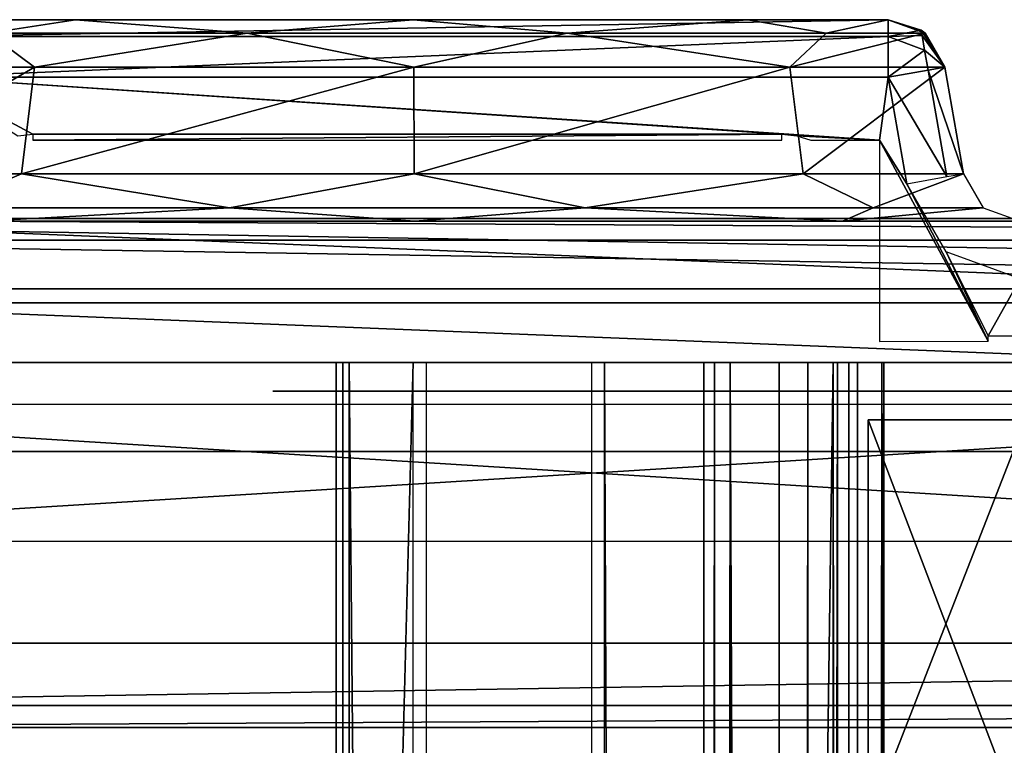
# Model space of a CAD drawing. Header units: millimetres. Extents: x -52 to 137, y -253 to 253.
# Tile 111 of 119: x -24 to -7, y 241 to 253. Entities that reach past the tile are written whole.
import ezdxf

# ---------------------------------------------------------------- set-up
doc = ezdxf.new("R2010")
doc.units = ezdxf.units.MM
doc.header["$LTSCALE"] = 65.185185
for name, color, linetype in [('1215', 7, 'CONTINUOUS'), ('125', 7, 'CONTINUOUS'), ('1250', 7, 'CONTINUOUS'), ('1251', 7, 'CONTINUOUS'), ('1252', 7, 'CONTINUOUS'), ('135', 7, 'CONTINUOUS'), ('136', 7, 'CONTINUOUS'), ('140', 7, 'CONTINUOUS'), ('141', 7, 'CONTINUOUS'), ('142', 7, 'CONTINUOUS'), ('143', 7, 'CONTINUOUS'), ('144', 7, 'CONTINUOUS'), ('145', 7, 'CONTINUOUS'), ('146', 7, 'CONTINUOUS'), ('147', 7, 'CONTINUOUS'), ('150', 7, 'CONTINUOUS'), ('322', 7, 'CONTINUOUS'), ('323', 7, 'CONTINUOUS'), ('324', 7, 'CONTINUOUS'), ('325', 7, 'CONTINUOUS'), ('326', 7, 'CONTINUOUS'), ('327', 7, 'CONTINUOUS'), ('328', 7, 'CONTINUOUS'), ('329', 7, 'CONTINUOUS'), ('58', 7, 'CONTINUOUS'), ('675', 7, 'CONTINUOUS'), ('678', 7, 'CONTINUOUS'), ('679', 7, 'CONTINUOUS'), ('680', 7, 'CONTINUOUS'), ('681', 7, 'CONTINUOUS'), ('684', 7, 'CONTINUOUS'), ('685', 7, 'CONTINUOUS'), ('686', 7, 'CONTINUOUS'), ('77', 7, 'CONTINUOUS'), ('84', 7, 'CONTINUOUS'), ('890', 7, 'CONTINUOUS')]:
    doc.layers.add(name, color=color, linetype=linetype)

msp = doc.modelspace()

# ---------------------------------------------------------------- linework, layer by layer
at = {"layer": '1215', "linetype": 'Continuous'}
for points in [[(-17.399, -247.5, 41.044), (-17.399, 247.5, 41.044), (-30.5, -247.5, 41.044), (-17.399, -247.5, 41.044)], [(-30.5, -247.5, 41.044), (-17.399, 247.5, 41.044), (-30.5, 247.5, 41.044), (-30.5, -247.5, 41.044)]]:
    msp.add_3dface(points, dxfattribs=at)
at = {"layer": '125', "color": 7, "linetype": 'Continuous'}
for points in [[(35.154, 249.95, -65.963), (-35.154, 249.95, -65.963), (17.311, 249.95, -65.196), (35.154, 249.95, -65.963)], [(17.311, 249.95, -65.196), (-35.154, 249.95, -65.963), (-17.367, 249.95, -64.997), (17.311, 249.95, -65.196)], [(-17.367, 249.95, -64.997), (-35.154, 249.95, -65.963), (-24.864, 249.95, -62.038), (-17.367, 249.95, -64.997)], [(9.786, 249.95, -61.973), (17.311, 249.95, -65.196), (-17.367, 249.95, -64.997), (9.786, 249.95, -61.973)], [(-9.947, 249.95, -61.852), (9.786, 249.95, -61.973), (-17.367, 249.95, -64.997), (-9.947, 249.95, -61.852)], [(6.661, 249.95, -54.36), (9.786, 249.95, -61.973), (-9.947, 249.95, -61.852), (6.661, 249.95, -54.36)], [(6.661, 249.95, -38.36), (6.661, 249.95, -54.36), (-9.947, 249.95, -61.852), (6.661, 249.95, -38.36)], [(-6.861, 249.95, -54.36), (6.661, 249.95, -38.36), (-9.947, 249.95, -61.852), (-6.861, 249.95, -54.36)]]:
    msp.add_3dface(points, dxfattribs=at)
at = {"layer": '1250', "linetype": 'Continuous'}
for points in [[(-30.5, -247.5, 37.544), (-30.5, 247.5, 37.544), (-18.734, -247.5, 37.544), (-30.5, -247.5, 37.544)], [(-18.734, -247.5, 37.544), (-30.5, 247.5, 37.544), (-18.734, 247.5, 37.544), (-18.734, -247.5, 37.544)]]:
    msp.add_3dface(points, dxfattribs=at)
at = {"layer": '1251', "linetype": 'Continuous'}
for points in [[(-18.734, -247.5, 37.544), (-18.734, 247.5, 37.544), (-18.618, 247.5, 37.531), (-18.734, -247.5, 37.544)], [(-18.734, -247.5, 37.544), (-18.618, 247.5, 37.531), (-18.618, -247.5, 37.531), (-18.734, -247.5, 37.544)], [(-18.508, 247.5, 37.491), (-18.508, -247.5, 37.491), (-18.618, -247.5, 37.531), (-18.508, 247.5, 37.491)], [(-18.618, 247.5, 37.531), (-18.508, 247.5, 37.491), (-18.618, -247.5, 37.531), (-18.618, 247.5, 37.531)]]:
    msp.add_3dface(points, dxfattribs=at)
at = {"layer": '1252', "linetype": 'Continuous'}
for points in [[(-18.508, -247.5, 37.491), (-18.508, 247.5, 37.491), (-14.305, -247.5, 35.363), (-18.508, -247.5, 37.491)], [(-14.305, -247.5, 35.363), (-18.508, 247.5, 37.491), (-14.305, 247.5, 35.363), (-14.305, -247.5, 35.363)]]:
    msp.add_3dface(points, dxfattribs=at)
at = {"layer": '135', "color": 7, "linetype": 'Continuous'}
for points in [[(-11, 251.461, -37.36), (-9.306, 251.359, -37.36), (-25.844, 252.45, -37.36), (-11, 251.461, -37.36)], [(-25.844, 252.45, -37.36), (-9.306, 251.359, -37.36), (-9.156, 252.45, -37.36), (-25.844, 252.45, -37.36)], [(-24, 251.461, -37.36), (-11, 251.461, -37.36), (-25.844, 252.45, -37.36), (-24, 251.461, -37.36)], [(-24.258, 251.435, -37.36), (-24, 251.461, -37.36), (-25.844, 252.45, -37.36), (-24.258, 251.435, -37.36)], [(-9.156, 252.45, -37.36), (-9.306, 251.359, -37.36), (-8.831, 250.602, -37.36), (-9.156, 252.45, -37.36)], [(-10.742, 251.435, -37.36), (-9.306, 251.359, -37.36), (-11, 251.461, -37.36), (-10.742, 251.435, -37.36)], [(-10.494, 251.359, -37.36), (-9.306, 251.359, -37.36), (-10.742, 251.435, -37.36), (-10.494, 251.359, -37.36)], [(-9.306, 247.861, -37.36), (-7.416, 247.867, -37.36), (-9.306, 251.359, -37.36), (-9.306, 247.861, -37.36)], [(-9.306, 251.359, -37.36), (-7.416, 247.867, -37.36), (-8.831, 250.602, -37.36), (-9.306, 251.359, -37.36)], [(-8.831, 250.602, -37.36), (-7.416, 247.867, -37.36), (-8.146, 249.418, -37.36), (-8.831, 250.602, -37.36)], [(-8.146, 249.418, -37.36), (-7.416, 247.867, -37.36), (-7.416, 247.961, -37.36), (-8.146, 249.418, -37.36)], [(-6.861, 248.95, -37.36), (-8.146, 249.418, -37.36), (-7.416, 247.961, -37.36), (-6.861, 248.95, -37.36)], [(5.937, 247.961, -37.36), (-6.861, 248.95, -37.36), (-7.416, 247.961, -37.36), (5.937, 247.961, -37.36)]]:
    msp.add_3dface(points, dxfattribs=at)
at = {"layer": '136', "color": 7, "linetype": 'Continuous'}
for points in [[(-24, 251.461, -37.36), (-24, 251.359, -37.378), (-11, 251.461, -37.36), (-24, 251.461, -37.36)], [(-11, 251.461, -37.36), (-24, 251.359, -37.378), (-11, 251.359, -37.378), (-11, 251.461, -37.36)]]:
    msp.add_3dface(points, dxfattribs=at)
at = {"layer": '140', "color": 7, "linetype": 'Continuous'}
for points in [[(-27.151, 250.776, -54.601), (-26.826, 252.623, -54.593), (-23.972, 252.623, -61.079), (-27.151, 250.776, -54.601)], [(-24.198, 250.776, -61.313), (-27.151, 250.776, -54.601), (-23.972, 252.623, -61.079), (-24.198, 250.776, -61.313)], [(-17.379, 250.776, -64.014), (-24.198, 250.776, -61.313), (-17.384, 252.623, -63.688), (-17.379, 250.776, -64.014)], [(-17.384, 252.623, -63.688), (-24.198, 250.776, -61.313), (-23.972, 252.623, -61.079), (-17.384, 252.623, -63.688)], [(-10.863, 252.623, -60.915), (-17.379, 250.776, -64.014), (-17.384, 252.623, -63.688), (-10.863, 252.623, -60.915)], [(-10.631, 250.776, -61.144), (-17.379, 250.776, -64.014), (-10.863, 252.623, -60.915), (-10.631, 250.776, -61.144)], [(-8.171, 252.623, -54.36), (-10.631, 250.776, -61.144), (-10.863, 252.623, -60.915), (-8.171, 252.623, -54.36)], [(-7.846, 250.776, -54.36), (-10.631, 250.776, -61.144), (-8.171, 252.623, -54.36), (-7.846, 250.776, -54.36)]]:
    msp.add_3dface(points, dxfattribs=at)
at = {"layer": '141', "color": 7, "linetype": 'Continuous'}
for points in [[(-24.77, 253.216, -59.642), (-25.841, 253.45, -54.568), (-23.259, 253.45, -60.395), (-24.77, 253.216, -59.642)], [(-20.277, 253.216, -62.907), (-24.77, 253.216, -59.642), (-23.259, 253.45, -60.395), (-20.277, 253.216, -62.907)], [(-17.396, 253.45, -62.703), (-20.277, 253.216, -62.907), (-23.259, 253.45, -60.395), (-17.396, 253.45, -62.703)], [(-14.723, 253.216, -62.907), (-20.277, 253.216, -62.907), (-17.396, 253.45, -62.703), (-14.723, 253.216, -62.907)], [(-11.592, 253.45, -60.249), (-14.723, 253.216, -62.907), (-17.396, 253.45, -62.703), (-11.592, 253.45, -60.249)], [(-10.23, 253.216, -59.642), (-14.723, 253.216, -62.907), (-11.592, 253.45, -60.249), (-10.23, 253.216, -59.642)], [(-9.156, 253.45, -54.36), (-10.23, 253.216, -59.642), (-11.592, 253.45, -60.249), (-9.156, 253.45, -54.36)], [(-8.513, 253.216, -54.36), (-10.23, 253.216, -59.642), (-9.156, 253.45, -54.36), (-8.513, 253.216, -54.36)], [(-23.972, 252.623, -61.079), (-26.826, 252.623, -54.593), (-24.77, 253.216, -59.642), (-23.972, 252.623, -61.079)], [(-23.972, 252.623, -61.079), (-24.77, 253.216, -59.642), (-20.277, 253.216, -62.907), (-23.972, 252.623, -61.079)], [(-17.384, 252.623, -63.688), (-23.972, 252.623, -61.079), (-20.277, 253.216, -62.907), (-17.384, 252.623, -63.688)], [(-17.384, 252.623, -63.688), (-20.277, 253.216, -62.907), (-14.723, 253.216, -62.907), (-17.384, 252.623, -63.688)], [(-10.863, 252.623, -60.915), (-17.384, 252.623, -63.688), (-14.723, 253.216, -62.907), (-10.863, 252.623, -60.915)], [(-10.863, 252.623, -60.915), (-14.723, 253.216, -62.907), (-10.23, 253.216, -59.642), (-10.863, 252.623, -60.915)], [(-8.171, 252.623, -54.36), (-10.863, 252.623, -60.915), (-8.513, 253.216, -54.36), (-8.171, 252.623, -54.36)], [(-10.863, 252.623, -60.915), (-10.23, 253.216, -59.642), (-8.513, 253.216, -54.36), (-10.863, 252.623, -60.915)]]:
    msp.add_3dface(points, dxfattribs=at)
at = {"layer": '142', "color": 7, "linetype": 'Continuous'}
for points in [[(-25.841, 253.45, -54.568), (-25.844, 253.45, -54.36), (-11.592, 253.45, -60.249), (-25.841, 253.45, -54.568)], [(-25.844, 253.45, -54.36), (-9.156, 253.45, -54.36), (-11.592, 253.45, -60.249), (-25.844, 253.45, -54.36)], [(-9.156, 253.45, -54.36), (-25.844, 253.45, -54.36), (-25.844, 253.45, -38.36), (-9.156, 253.45, -54.36)], [(-9.156, 253.45, -54.36), (-25.844, 253.45, -38.36), (-9.156, 253.45, -38.36), (-9.156, 253.45, -54.36)], [(-25.841, 253.45, -54.568), (-11.592, 253.45, -60.249), (-23.259, 253.45, -60.395), (-25.841, 253.45, -54.568)], [(-11.592, 253.45, -60.249), (-17.396, 253.45, -62.703), (-23.259, 253.45, -60.395), (-11.592, 253.45, -60.249)]]:
    msp.add_3dface(points, dxfattribs=at)
at = {"layer": '143', "color": 7, "linetype": 'Continuous'}
for points in [[(-9.156, 253.45, -38.36), (-25.844, 253.45, -38.36), (-25.844, 253.157, -37.653), (-9.156, 253.45, -38.36)], [(-9.156, 253.157, -37.653), (-9.156, 253.45, -38.36), (-25.844, 253.157, -37.653), (-9.156, 253.157, -37.653)], [(-25.844, 252.45, -37.36), (-9.156, 252.45, -37.36), (-9.156, 253.157, -37.653), (-25.844, 252.45, -37.36)], [(-25.844, 252.45, -37.36), (-9.156, 253.157, -37.653), (-25.844, 253.157, -37.653), (-25.844, 252.45, -37.36)]]:
    msp.add_3dface(points, dxfattribs=at)
at = {"layer": '144', "color": 7, "linetype": 'Continuous'}
for points in [[(-9.156, 253.45, -38.36), (-9.156, 253.157, -37.653), (-8.583, 253.269, -38.36), (-9.156, 253.45, -38.36)], [(-8.583, 253.269, -38.36), (-9.156, 253.157, -37.653), (-8.566, 253.176, -38.006), (-8.583, 253.269, -38.36)], [(-8.583, 253.269, -38.36), (-8.566, 253.176, -38.006), (-8.171, 252.623, -38.36), (-8.583, 253.269, -38.36)], [(-8.566, 253.176, -38.006), (-9.156, 253.157, -37.653), (-8.521, 252.921, -37.748), (-8.566, 253.176, -38.006)], [(-9.156, 253.157, -37.653), (-9.156, 252.45, -37.36), (-8.521, 252.921, -37.748), (-9.156, 253.157, -37.653)], [(-8.566, 253.176, -38.006), (-8.521, 252.921, -37.748), (-8.171, 252.623, -38.36), (-8.566, 253.176, -38.006)], [(-8.521, 252.921, -37.748), (-9.156, 252.45, -37.36), (-8.46, 252.573, -37.653), (-8.521, 252.921, -37.748)], [(-8.521, 252.921, -37.748), (-8.46, 252.573, -37.653), (-8.171, 252.623, -38.36), (-8.521, 252.921, -37.748)]]:
    msp.add_3dface(points, dxfattribs=at)
at = {"layer": '145', "color": 7, "linetype": 'Continuous'}
for points in [[(-8.513, 253.216, -54.36), (-9.156, 253.45, -54.36), (-8.583, 253.269, -38.36), (-8.513, 253.216, -54.36)], [(-9.156, 253.45, -54.36), (-9.156, 253.45, -38.36), (-8.583, 253.269, -38.36), (-9.156, 253.45, -54.36)], [(-8.513, 253.216, -54.36), (-8.583, 253.269, -38.36), (-8.171, 252.623, -38.36), (-8.513, 253.216, -54.36)], [(-8.171, 252.623, -54.36), (-8.513, 253.216, -54.36), (-8.171, 252.623, -38.36), (-8.171, 252.623, -54.36)]]:
    msp.add_3dface(points, dxfattribs=at)
at = {"layer": '146', "color": 7, "linetype": 'Continuous'}
for points in [[(-7.846, 250.776, -54.36), (-8.171, 252.623, -54.36), (-8.171, 252.623, -38.36), (-7.846, 250.776, -54.36)], [(-7.846, 250.776, -54.36), (-8.171, 252.623, -38.36), (-7.846, 250.776, -38.36), (-7.846, 250.776, -54.36)]]:
    msp.add_3dface(points, dxfattribs=at)
at = {"layer": '147', "color": 7, "linetype": 'Continuous'}
for points in [[(-8.171, 252.623, -38.36), (-8.46, 252.573, -37.653), (-7.846, 250.776, -38.36), (-8.171, 252.623, -38.36)], [(-8.46, 252.573, -37.653), (-9.156, 252.45, -37.36), (-8.134, 250.725, -37.653), (-8.46, 252.573, -37.653)], [(-9.156, 252.45, -37.36), (-8.831, 250.602, -37.36), (-8.134, 250.725, -37.653), (-9.156, 252.45, -37.36)], [(-7.846, 250.776, -38.36), (-8.46, 252.573, -37.653), (-8.134, 250.725, -37.653), (-7.846, 250.776, -38.36)]]:
    msp.add_3dface(points, dxfattribs=at)
at = {"layer": '150', "color": 7, "linetype": 'Continuous'}
for points in [[(-27.151, 250.776, -54.601), (-24.198, 250.776, -61.313), (-25.587, 250.184, -60.236), (-27.151, 250.776, -54.601)], [(-24.198, 250.776, -61.313), (-20.589, 250.184, -63.867), (-25.587, 250.184, -60.236), (-24.198, 250.776, -61.313)], [(-24.198, 250.776, -61.313), (-17.379, 250.776, -64.014), (-20.589, 250.184, -63.867), (-24.198, 250.776, -61.313)], [(-17.379, 250.776, -64.014), (-14.411, 250.184, -63.867), (-20.589, 250.184, -63.867), (-17.379, 250.776, -64.014)], [(-17.379, 250.776, -64.014), (-10.631, 250.776, -61.144), (-14.411, 250.184, -63.867), (-17.379, 250.776, -64.014)], [(-10.631, 250.776, -61.144), (-9.413, 250.184, -60.236), (-14.411, 250.184, -63.867), (-10.631, 250.776, -61.144)], [(-10.631, 250.776, -61.144), (-7.846, 250.776, -54.36), (-9.413, 250.184, -60.236), (-10.631, 250.776, -61.144)], [(-7.846, 250.776, -54.36), (-7.504, 250.184, -54.36), (-9.413, 250.184, -60.236), (-7.846, 250.776, -54.36)], [(-20.589, 250.184, -63.867), (-24.864, 249.95, -62.038), (-25.587, 250.184, -60.236), (-20.589, 250.184, -63.867)], [(-17.367, 249.95, -64.997), (-24.864, 249.95, -62.038), (-20.589, 250.184, -63.867), (-17.367, 249.95, -64.997)], [(-14.411, 250.184, -63.867), (-17.367, 249.95, -64.997), (-20.589, 250.184, -63.867), (-14.411, 250.184, -63.867)], [(-9.947, 249.95, -61.852), (-17.367, 249.95, -64.997), (-14.411, 250.184, -63.867), (-9.947, 249.95, -61.852)], [(-9.413, 250.184, -60.236), (-9.947, 249.95, -61.852), (-14.411, 250.184, -63.867), (-9.413, 250.184, -60.236)], [(-6.861, 249.95, -54.36), (-9.947, 249.95, -61.852), (-7.504, 250.184, -54.36), (-6.861, 249.95, -54.36)], [(-7.504, 250.184, -54.36), (-9.947, 249.95, -61.852), (-9.413, 250.184, -60.236), (-7.504, 250.184, -54.36)]]:
    msp.add_3dface(points, dxfattribs=at)
at = {"layer": '322', "linetype": 'Continuous'}
for points in [[(-10.108, -247.5, 37.416), (-9.836, -247.5, 37.012), (-10.108, 247.5, 37.416), (-10.108, -247.5, 37.416)], [(-10.108, 247.5, 37.416), (-9.836, -247.5, 37.012), (-9.836, 247.5, 37.012), (-10.108, 247.5, 37.416)], [(-9.836, -247.5, 37.012), (-10.036, -247.5, 36.568), (-9.836, 247.5, 37.012), (-9.836, -247.5, 37.012)], [(-9.836, 247.5, 37.012), (-10.036, -247.5, 36.568), (-10.036, 247.5, 36.568), (-9.836, 247.5, 37.012)]]:
    msp.add_3dface(points, dxfattribs=at)
at = {"layer": '323', "linetype": 'Continuous'}
for points in [[(-10.108, -247.5, 37.416), (-10.108, 247.5, 37.416), (-17.173, -247.5, 40.991), (-10.108, -247.5, 37.416)], [(-17.173, -247.5, 40.991), (-10.108, 247.5, 37.416), (-17.173, 247.5, 40.991), (-17.173, -247.5, 40.991)]]:
    msp.add_3dface(points, dxfattribs=at)
at = {"layer": '324', "linetype": 'Continuous'}
for points in [[(-12.355, 247.5, 31.299), (-12.355, -247.5, 31.299), (-14.075, 247.5, 35.122), (-12.355, 247.5, 31.299)], [(-14.075, 247.5, 35.122), (-12.355, -247.5, 31.299), (-14.075, -247.5, 35.122), (-14.075, 247.5, 35.122)]]:
    msp.add_3dface(points, dxfattribs=at)
at = {"layer": '325', "linetype": 'Continuous'}
for points in [[(-12.171, -247.5, 31.085), (-12.355, -247.5, 31.299), (-12.171, 247.5, 31.085), (-12.171, -247.5, 31.085)], [(-12.171, 247.5, 31.085), (-12.355, -247.5, 31.299), (-12.355, 247.5, 31.299), (-12.171, 247.5, 31.085)], [(-11.899, 247.5, 31.004), (-11.899, -247.5, 31.004), (-12.171, -247.5, 31.085), (-11.899, 247.5, 31.004)], [(-11.899, 247.5, 31.004), (-12.171, -247.5, 31.085), (-12.171, 247.5, 31.085), (-11.899, 247.5, 31.004)]]:
    msp.add_3dface(points, dxfattribs=at)
at = {"layer": '326', "linetype": 'Continuous'}
for points in [[(-9.684, 247.5, 31.004), (-9.684, -247.5, 31.004), (-11.899, 247.5, 31.004), (-9.684, 247.5, 31.004)], [(-11.899, 247.5, 31.004), (-9.684, -247.5, 31.004), (-11.899, -247.5, 31.004), (-11.899, 247.5, 31.004)]]:
    msp.add_3dface(points, dxfattribs=at)
at = {"layer": '327', "linetype": 'Continuous'}
for points in [[(-9.264, -247.5, 31.233), (-9.684, -247.5, 31.004), (-9.264, 247.5, 31.233), (-9.264, -247.5, 31.233)], [(-9.264, 247.5, 31.233), (-9.684, -247.5, 31.004), (-9.684, 247.5, 31.004), (-9.264, 247.5, 31.233)], [(-9.228, 247.5, 31.71), (-9.228, -247.5, 31.71), (-9.264, -247.5, 31.233), (-9.228, 247.5, 31.71)], [(-9.228, 247.5, 31.71), (-9.264, -247.5, 31.233), (-9.264, 247.5, 31.233), (-9.228, 247.5, 31.71)]]:
    msp.add_3dface(points, dxfattribs=at)
at = {"layer": '328', "linetype": 'Continuous'}
for points in [[(-11.048, 247.5, 35.755), (-11.048, -247.5, 35.755), (-9.228, 247.5, 31.71), (-11.048, 247.5, 35.755)], [(-11.048, -247.5, 35.755), (-9.228, -247.5, 31.71), (-9.228, 247.5, 31.71), (-11.048, -247.5, 35.755)]]:
    msp.add_3dface(points, dxfattribs=at)
at = {"layer": '329', "linetype": 'Continuous'}
for points in [[(-11.048, 247.5, 35.755), (-10.549, 247.5, 36.171), (-11.048, -247.5, 35.755), (-11.048, 247.5, 35.755)], [(-11.048, -247.5, 35.755), (-10.549, 247.5, 36.171), (-10.549, -247.5, 36.171), (-11.048, -247.5, 35.755)], [(-10.036, 247.5, 36.568), (-10.036, -247.5, 36.568), (-10.549, -247.5, 36.171), (-10.036, 247.5, 36.568)], [(-10.549, 247.5, 36.171), (-10.036, 247.5, 36.568), (-10.549, -247.5, 36.171), (-10.549, 247.5, 36.171)]]:
    msp.add_3dface(points, dxfattribs=at)
at = {"layer": '58', "color": 7, "linetype": 'Continuous'}
for points in [[(-19.835, 247, -7.441), (-13.9, 247, -14.21), (-19.835, 247, 1.521), (-19.835, 247, -7.441)], [(-19.835, 247, 1.521), (-13.9, 247, -14.21), (-13.9, 247, 8.29), (-19.835, 247, 1.521)], [(-13.9, 247, 8.29), (-13.9, 247, -14.21), (13.9, 247, -14.21), (-13.9, 247, 8.29)], [(13.9, 247, 8.29), (-13.9, 247, 8.29), (13.9, 247, -14.21), (13.9, 247, 8.29)]]:
    msp.add_3dface(points, dxfattribs=at)
at = {"layer": '675', "color": 7, "linetype": 'Continuous'}
for points in [[(33.5, 247.5, -30.589), (33.5, 247.5, 38.04), (-33.5, 247.5, -30.589), (33.5, 247.5, -30.589)], [(33.5, 247.5, 38.04), (32.621, 247.5, 40.161), (-33.5, 247.5, 38.04), (33.5, 247.5, 38.04)], [(-33.5, 247.5, -30.589), (33.5, 247.5, 38.04), (-33.5, 247.5, 38.04), (-33.5, 247.5, -30.589)], [(-33.5, 247.5, 38.04), (32.621, 247.5, 40.161), (-32.621, 247.5, 40.161), (-33.5, 247.5, 38.04)], [(32.621, 247.5, 40.161), (30.5, 247.5, 41.04), (-32.621, 247.5, 40.161), (32.621, 247.5, 40.161)], [(-32.621, 247.5, 40.161), (30.5, 247.5, 41.04), (-30.5, 247.5, 41.04), (-32.621, 247.5, 40.161)]]:
    msp.add_3dface(points, dxfattribs=at)
at = {"layer": '678', "color": 7, "linetype": 'Continuous'}
for points in [[(33.5, 248.536, -34.124), (33.5, 244.393, -38.267), (-33.5, 244.393, -38.267), (33.5, 248.536, -34.124)], [(-33.5, 248.536, -34.124), (33.5, 248.536, -34.124), (-33.5, 244.393, -38.267), (-33.5, 248.536, -34.124)]]:
    msp.add_3dface(points, dxfattribs=at)
at = {"layer": '679', "color": 7, "linetype": 'Continuous'}
for points in [[(33.5, 250, -30.589), (33.5, 249.619, -32.502), (-33.5, 250, -30.589), (33.5, 250, -30.589)], [(-33.5, 250, -30.589), (33.5, 249.619, -32.502), (-33.5, 249.619, -32.502), (-33.5, 250, -30.589)], [(33.5, 249.619, -32.502), (33.5, 248.536, -34.124), (-33.5, 249.619, -32.502), (33.5, 249.619, -32.502)], [(33.5, 248.536, -34.124), (-33.5, 248.536, -34.124), (-33.5, 249.619, -32.502), (33.5, 248.536, -34.124)]]:
    msp.add_3dface(points, dxfattribs=at)
at = {"layer": '680', "color": 7, "linetype": 'Continuous'}
for points in [[(33.5, 250, 38.04), (33.5, 250, -30.589), (-33.5, 250, 38.04), (33.5, 250, 38.04)], [(-33.5, 250, 38.04), (33.5, 250, -30.589), (-33.5, 250, -30.589), (-33.5, 250, 38.04)], [(33.5, 250, 38.04), (-33.5, 250, 38.04), (-32.621, 250, 40.161), (33.5, 250, 38.04)], [(32.621, 250, 40.161), (33.5, 250, 38.04), (-32.621, 250, 40.161), (32.621, 250, 40.161)], [(32.621, 250, 40.161), (-32.621, 250, 40.161), (-30.5, 250, 41.04), (32.621, 250, 40.161)], [(30.5, 250, 41.04), (32.621, 250, 40.161), (-30.5, 250, 41.04), (30.5, 250, 41.04)]]:
    msp.add_3dface(points, dxfattribs=at)
at = {"layer": '681', "color": 7, "linetype": 'Continuous'}
for points in [[(30.5, 247.5, 41.04), (30.5, 250, 41.04), (-30.5, 250, 41.04), (30.5, 247.5, 41.04)], [(-30.5, 247.5, 41.04), (30.5, 247.5, 41.04), (-30.5, 250, 41.04), (-30.5, 247.5, 41.04)]]:
    msp.add_3dface(points, dxfattribs=at)
at = {"layer": '684', "color": 7, "linetype": 'Continuous'}
for points in [[(33.5, 242.626, -36.499), (33.5, 246.768, -32.357), (-33.5, 246.768, -32.357), (33.5, 242.626, -36.499)], [(33.5, 242.626, -36.499), (-33.5, 246.768, -32.357), (-33.5, 242.626, -36.499), (33.5, 242.626, -36.499)]]:
    msp.add_3dface(points, dxfattribs=at)
at = {"layer": '685', "color": 7, "linetype": 'Continuous'}
for points in [[(33.5, 242.626, -36.499), (-33.5, 242.626, -36.499), (-33.5, 241.542, -38.121), (33.5, 242.626, -36.499)], [(33.5, 242.626, -36.499), (-33.5, 241.542, -38.121), (33.5, 241.542, -38.121), (33.5, 242.626, -36.499)], [(-33.5, 241.542, -38.121), (-33.5, 241.161, -40.034), (33.5, 241.542, -38.121), (-33.5, 241.542, -38.121)], [(33.5, 241.542, -38.121), (-33.5, 241.161, -40.034), (33.5, 241.161, -40.034), (33.5, 241.542, -38.121)]]:
    msp.add_3dface(points, dxfattribs=at)
at = {"layer": '686', "color": 7, "linetype": 'Continuous'}
for points in [[(33.5, 241.161, -40.034), (-33.5, 241.161, -40.034), (33.5, 241.161, -57.963), (33.5, 241.161, -40.034)], [(33.5, 241.161, -57.963), (-33.5, 241.161, -40.034), (32, 241.161, -57.963), (33.5, 241.161, -57.963)], [(32, 241.161, -57.963), (-33.5, 241.161, -40.034), (32, 241.161, -62.963), (32, 241.161, -57.963)], [(32, 241.161, -62.963), (-33.5, 241.161, -40.034), (-32, 241.161, -57.963), (32, 241.161, -62.963)], [(-32, 241.161, -62.963), (32, 241.161, -62.963), (-32, 241.161, -57.963), (-32, 241.161, -62.963)]]:
    msp.add_3dface(points, dxfattribs=at)
at = {"layer": '77', "color": 7, "linetype": 'Continuous'}
for points in [[(35.18, 245.95, -69.963), (35.568, 201.548, -69.963), (-35.568, 201.548, -69.963), (35.18, 245.95, -69.963)], [(-35.18, 245.95, -69.963), (35.18, 245.95, -69.963), (-35.568, 201.548, -69.963), (-35.18, 245.95, -69.963)]]:
    msp.add_3dface(points, dxfattribs=at)
at = {"layer": '84', "color": 7, "linetype": 'Continuous'}
for points in [[(-35.162, 248.778, -68.792), (-35.154, 249.95, -65.963), (35.162, 248.778, -68.792), (-35.162, 248.778, -68.792)], [(-35.154, 249.95, -65.963), (35.154, 249.95, -65.963), (35.162, 248.778, -68.792), (-35.154, 249.95, -65.963)], [(35.18, 245.95, -69.963), (-35.18, 245.95, -69.963), (-35.162, 248.778, -68.792), (35.18, 245.95, -69.963)], [(35.18, 245.95, -69.963), (-35.162, 248.778, -68.792), (35.162, 248.778, -68.792), (35.18, 245.95, -69.963)]]:
    msp.add_3dface(points, dxfattribs=at)
at = {"layer": '890', "color": 7, "linetype": 'Continuous'}
for points in [[(-9.5, 246.5, -2.91), (-6.771, 246.5, -9.624), (-9.5, 239.5, -2.92), (-9.5, 246.5, -2.91)], [(-9.5, 239.5, -2.92), (-6.771, 246.5, -9.624), (-6.779, 239.5, -9.615), (-9.5, 239.5, -2.92)], [(-6.7, 246.5, 3.775), (-9.5, 246.5, -2.91), (-6.836, 239.5, 3.637), (-6.7, 246.5, 3.775)], [(-6.836, 239.5, 3.637), (-9.5, 246.5, -2.91), (-9.5, 239.5, -2.92), (-6.836, 239.5, 3.637)]]:
    msp.add_3dface(points, dxfattribs=at)

doc.saveas('drawing.dxf')
